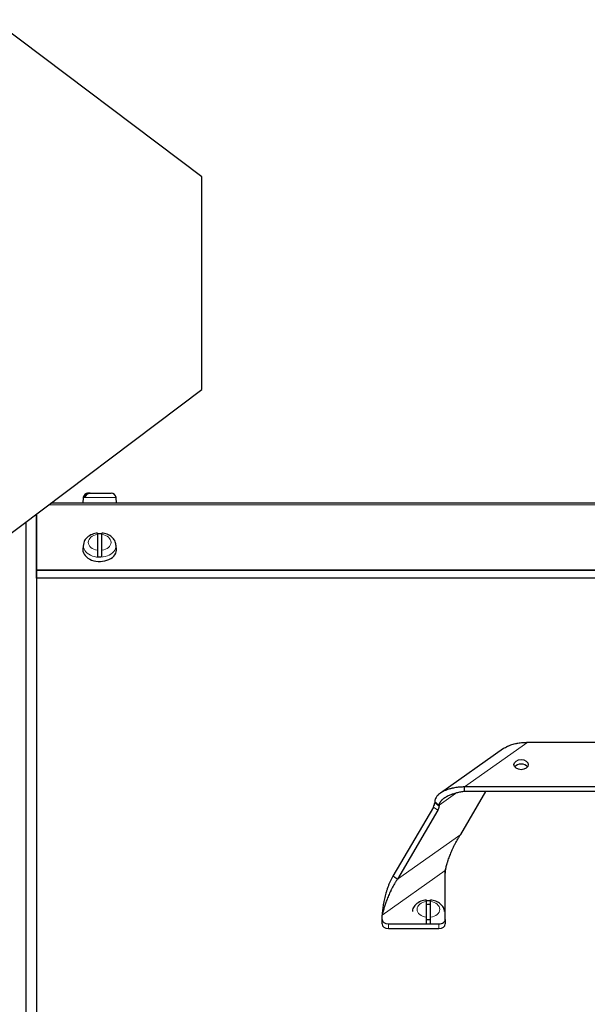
# Model space of a CAD drawing. Header units: inches. Extents: x 0 to 29700, y -16 to 21000.
# Tile 154 of 235: x 7938 to 8207, y 15626 to 16094. Entities that reach past the tile are written whole.
import ezdxf

# ---------------------------------------------------------------- set-up
doc = ezdxf.new("R2010")
doc.units = ezdxf.units.IN
doc.layers.add('1', color=7, linetype='Continuous', true_color=0xffffff)

msp = doc.modelspace()

# ---------------------------------------------------------------- linework, layer by layer
at = {"layer": '1', "color": 2, "linetype": 'Continuous', "lineweight": 25}
for p, q in [((8024.267, 16019.107), (7925.267, 16093.707)), ((8024.267, 15918.107), (8024.267, 16019.107)), ((7925.267, 15843.507), (8024.267, 15918.107)), ((7967.995, 15866.716), (7967.767, 15864.107)), ((7969.066, 15867.007), (7968.303, 15867.007)), ((7970.499, 15868.907), (7970.386, 15868.907)), ((7971.263, 15868.907), (7970.499, 15868.907)), ((7971.262, 15868.907), (7981.148, 15868.907)), ((7983.767, 15864.107), (7983.539, 15866.716)), ((8495.767, 15864.107), (7952.608, 15864.107)), ((7945.748, 15858.94), (7945.748, 15473.553)), ((7945.752, 15857.921), (7945.772, 15857.921)), ((7945.767, 15832.365), (7945.767, 15858.955)), ((7974.767, 15849.212), (7974.767, 15841.735)), ((7976.767, 15841.735), (7976.767, 15849.212)), ((7967.798, 15842.574), (7967.767, 15842.08)), ((7968.025, 15844.405), (7967.798, 15842.575)), ((7983.736, 15842.575), (7983.509, 15844.405)), ((7945.767, 15832.204), (7945.767, 15832.365)), ((7945.767, 15828.457), (7945.767, 15832.204)), ((8495.767, 15828.457), (7945.767, 15828.457)), ((8178.909, 15750.531), (8262.625, 15750.531)), ((8167.43, 15747.59), (8137.426, 15726.374)), ((8147.074, 15706.736), (8159.06, 15727.196)), ((8292.625, 15729.318), (8148.909, 15729.318)), ((8292.625, 15727.196), (8148.909, 15727.196)), ((8134.767, 15722.246), (8134.767, 15721.726)), ((8136.888, 15720.746), (8136.888, 15720.226)), ((8134.146, 15719.787), (8114.953, 15687.022)), ((8136.267, 15718.287), (8117.074, 15685.522)), ((8139.767, 15666.385), (8139.767, 15689.619)), ((8130.767, 15674.932), (8130.767, 15667.455)), ((8132.767, 15667.455), (8132.767, 15674.932)), ((8109.767, 15666.385), (8109.767, 15668.406)), ((8109.767, 15664.264), (8109.767, 15666.385)), ((8139.767, 15666.385), (8139.767, 15664.264)), ((8112.767, 15664.264), (8136.767, 15664.264)), ((8112.767, 15662.142), (8136.767, 15662.142))]:
    msp.add_line(p, q, dxfattribs=at)
at = {"layer": '1', "color": 110, "linetype": 'Continuous', "lineweight": 13}
for p, q in [((7967.995, 15866.716), (7968.584, 15866.716)), ((7968.584, 15866.716), (7983.539, 15866.716)), ((8495.767, 15863.375), (7951.637, 15863.375)), ((7940.658, 15855.103), (7940.658, 15473.733)), ((7940.876, 15855.265), (7940.876, 15473.729)), ((7983.539, 15843.925), (7983.507, 15844.421)), ((8495.767, 15832.365), (7945.767, 15832.365)), ((8495.767, 15832.204), (7945.767, 15832.204)), ((8178.909, 15750.531), (8148.909, 15729.318)), ((8136.888, 15720.746), (8144.566, 15726.175)), ((8134.767, 15721.726), (8136.888, 15720.226)), ((8136.267, 15718.287), (8134.146, 15719.787)), ((8147.074, 15706.736), (8117.074, 15685.522)), ((8109.767, 15668.406), (8139.767, 15689.619)), ((8112.767, 15664.264), (8112.767, 15662.142)), ((8136.767, 15662.142), (8136.767, 15664.264))]:
    msp.add_line(p, q, dxfattribs=at)
at = {"layer": '1', "color": 2, "linetype": 'Continuous', "lineweight": 25}
for centre, start, end in [((7970.386, 15866.507), 90, 175), ((7981.148, 15866.507), 5, 90)]:
    msp.add_arc(centre, 2.4, start, end, dxfattribs=at)
at = {"layer": '1', "color": 110, "linetype": 'Continuous', "lineweight": 13}
for centre, major_axis, start_param, end_param in [((7975.767, 15845.474), (-5.381, 0), 4.8993196, 7.667051), ((7975.767, 15845.474), (-5.381, 0), 1.757727, 4.5254583), ((7975.767, 15843.925), (7.772, 0), 3.0341895, 6.2831853), ((8131.767, 15671.193), (-5.381, 0), 4.8993196, 7.667051), ((8131.767, 15671.193), (-5.381, 0), 1.757727, 4.5254583)]:
    msp.add_ellipse(centre, major_axis=major_axis, ratio=0.7071068, start_param=start_param, end_param=end_param, dxfattribs=at)
at = {"layer": '1', "color": 2, "linetype": 'Continuous', "lineweight": 25}
for centre, major_axis, ratio, start_param, end_param in [((7975.767, 15844.13), (7.728, 0), 0.7071068, 1.4410362, 1.7005564), ((7975.767, 15842.08), (-8, 0), 0.7071068, 0, 3.2291645), ((7975.767, 15844.13), (7.728, 0), 0.7071068, 4.5826289, 4.8421491), ((8175.767, 15737.803), (3.4, 0), 0.7071068, 0.4569054, 2.6845891), ((8132.646, 15720.226), (1.732, 2.449), 0.5, 4.8823074, 5.6677056), ((8134.767, 15718.726), (-1.732, -2.449), 0.5, 1.7407148, 2.5261129), ((8131.767, 15669.85), (7.728, 0), 0.7071068, 1.4410362, 1.7005564), ((8131.767, 15669.921), (-5, 0), 0.7071068, 4.5110325, 4.9138436), ((8112.767, 15666.385), (-3, 0), 0.7071068, 0, 1.5707963), ((8131.767, 15669.921), (-5, 0), 0.7071068, 1.36728, 1.7763743), ((8136.767, 15666.385), (-3, 0), 0.7071068, 1.5707963, 3.1415927), ((8112.767, 15664.264), (3, 0), 0.7071068, 3.1415927, 4.712389), ((8131.767, 15669.85), (7.728, 0), 0.7071068, 4.5826289, 4.8421491), ((8136.767, 15664.264), (3, 0), 0.7071068, 4.712389, 6.2831853)]:
    msp.add_ellipse(centre, major_axis=major_axis, ratio=ratio, start_param=start_param, end_param=end_param, dxfattribs=at)
msp.add_ellipse((8175.767, 15739.924), major_axis=(3.4, 0), ratio=0.7071068, dxfattribs=at)
for points, knots in [([(7970.499, 15868.907), (7970.371, 15868.907), (7970.245, 15868.896), (7969.996, 15868.851), (7969.873, 15868.817), (7969.692, 15868.749), (7969.633, 15868.724), (7969.517, 15868.668), (7969.461, 15868.638), (7969.295, 15868.539), (7969.19, 15868.464), (7969.065, 15868.356), (7969.04, 15868.334), (7968.992, 15868.289), (7968.921, 15868.22), (7968.856, 15868.146), (7968.73, 15867.993), (7968.654, 15867.884), (7968.569, 15867.737), (7968.553, 15867.707), (7968.522, 15867.647), (7968.507, 15867.617), (7968.464, 15867.525), (7968.438, 15867.463), (7968.367, 15867.273), (7968.33, 15867.143), (7968.303, 15867.007)], [0, 0, 0, 0, 0.125, 0.125, 0.25, 0.25, 0.3125, 0.3125, 0.375, 0.375, 0.5, 0.5, 0.53125, 0.53125, 0.5625, 0.625, 0.625, 0.75, 0.75, 0.78125, 0.78125, 0.8125, 0.8125, 0.875, 0.875, 1, 1, 1, 1]), ([(7969.066, 15867.007), (7969.093, 15867.143), (7969.131, 15867.273), (7969.202, 15867.463), (7969.228, 15867.525), (7969.271, 15867.617), (7969.286, 15867.647), (7969.317, 15867.707), (7969.333, 15867.737), (7969.418, 15867.884), (7969.493, 15867.993), (7969.619, 15868.146), (7969.663, 15868.195), (7969.732, 15868.266), (7969.756, 15868.289), (7969.804, 15868.334), (7969.829, 15868.356), (7969.954, 15868.464), (7970.059, 15868.539), (7970.225, 15868.638), (7970.281, 15868.668), (7970.368, 15868.71), (7970.398, 15868.723), (7970.457, 15868.749), (7970.487, 15868.761), (7970.638, 15868.817), (7970.76, 15868.851), (7971.009, 15868.896), (7971.135, 15868.907), (7971.262, 15868.907)], [0, 0, 0, 0, 0.125, 0.125, 0.1875, 0.1875, 0.21875, 0.21875, 0.25, 0.25, 0.375, 0.375, 0.4375, 0.4375, 0.46875, 0.46875, 0.5, 0.5, 0.625, 0.625, 0.6875, 0.6875, 0.71875, 0.71875, 0.75, 0.75, 0.875, 0.875, 1, 1, 1, 1]), ([(7974.772, 15849.886), (7973.839, 15849.811), (7971.988, 15849.397), (7969.728, 15847.944), (7968.399, 15846.149), (7968.169, 15844.976), (7968.141, 15844.515)], [0, 0, 0, 0, 0.2717996, 0.5877572, 0.846781, 1, 1, 1, 1]), ([(7974.767, 15849.931), (7974.767, 15849.931), (7974.767, 15849.931), (7974.767, 15849.929), (7974.767, 15849.928), (7974.767, 15849.923), (7974.767, 15849.92), (7974.767, 15849.9), (7974.767, 15849.873), (7974.767, 15849.816), (7974.767, 15849.794), (7974.767, 15849.757), (7974.767, 15849.744), (7974.767, 15849.716), (7974.767, 15849.702), (7974.767, 15849.627), (7974.767, 15849.557), (7974.767, 15849.398), (7974.767, 15849.31), (7974.767, 15849.212)], [0, 0, 0, 0, 0.0182978, 0.0182978, 0.0728368, 0.0728368, 0.1273759, 0.1273759, 0.3455319, 0.3455319, 0.4546099, 0.4546099, 0.5091489, 0.5091489, 0.5636879, 0.5636879, 0.781844, 0.781844, 1, 1, 1, 1]), ([(7983.385, 15844.407), (7983.397, 15844.719), (7983.331, 15845.725), (7982.344, 15847.31), (7980.547, 15848.841), (7978.538, 15849.727), (7977.197, 15849.826), (7976.76, 15849.823)], [0, 0, 0, 0, 0.102701, 0.3432843, 0.5946907, 0.8723205, 1, 1, 1, 1]), ([(7976.767, 15849.212), (7976.767, 15849.31), (7976.767, 15849.399), (7976.767, 15849.557), (7976.767, 15849.627), (7976.767, 15849.718), (7976.767, 15849.745), (7976.767, 15849.794), (7976.767, 15849.816), (7976.767, 15849.873), (7976.767, 15849.9), (7976.767, 15849.92), (7976.767, 15849.923), (7976.767, 15849.928), (7976.767, 15849.929), (7976.767, 15849.93)], [0, 0, 0, 0, 0.2234762, 0.2234762, 0.4469523, 0.4469523, 0.5586904, 0.5586904, 0.6704285, 0.6704285, 0.8939047, 0.8939047, 0.9497737, 0.9497737, 1, 1, 1, 1]), ([(7974.767, 15841.735), (7974.767, 15841.637), (7974.767, 15841.533), (7974.767, 15841.31), (7974.767, 15841.193), (7974.767, 15841.006), (7974.767, 15840.943), (7974.767, 15840.815), (7974.767, 15840.75), (7974.767, 15840.554), (7974.767, 15840.42), (7974.767, 15840.248), (7974.767, 15840.214), (7974.767, 15840.145), (7974.767, 15840.111), (7974.767, 15840.008), (7974.767, 15839.94), (7974.767, 15839.735), (7974.767, 15839.6), (7974.767, 15839.431), (7974.767, 15839.398), (7974.767, 15839.332), (7974.767, 15839.299), (7974.767, 15839.201), (7974.767, 15839.137), (7974.767, 15838.949), (7974.767, 15838.828), (7974.767, 15838.712)], [0, 0, 0, 0, 0.125, 0.125, 0.25, 0.25, 0.3125, 0.3125, 0.375, 0.375, 0.5, 0.5, 0.53125, 0.53125, 0.5625, 0.5625, 0.625, 0.625, 0.75, 0.75, 0.78125, 0.78125, 0.8125, 0.8125, 0.875, 0.875, 1, 1, 1, 1]), ([(7976.767, 15838.712), (7976.767, 15838.828), (7976.767, 15838.949), (7976.767, 15839.137), (7976.767, 15839.201), (7976.767, 15839.299), (7976.767, 15839.332), (7976.767, 15839.398), (7976.767, 15839.432), (7976.767, 15839.6), (7976.767, 15839.736), (7976.767, 15839.94), (7976.767, 15840.008), (7976.767, 15840.111), (7976.767, 15840.145), (7976.767, 15840.214), (7976.767, 15840.249), (7976.767, 15840.42), (7976.767, 15840.554), (7976.767, 15840.751), (7976.767, 15840.816), (7976.767, 15840.912), (7976.767, 15840.944), (7976.767, 15841.007), (7976.767, 15841.038), (7976.767, 15841.193), (7976.767, 15841.311), (7976.767, 15841.533), (7976.767, 15841.637), (7976.767, 15841.735)], [0, 0, 0, 0, 0.125, 0.125, 0.1875, 0.1875, 0.21875, 0.21875, 0.25, 0.25, 0.375, 0.375, 0.4375, 0.4375, 0.46875, 0.46875, 0.5, 0.5, 0.625, 0.625, 0.6875, 0.6875, 0.71875, 0.71875, 0.75, 0.75, 0.875, 0.875, 1, 1, 1, 1]), ([(8167.397, 15747.566), (8167.547, 15747.672), (8167.703, 15747.775), (8168.159, 15748.06), (8168.471, 15748.236), (8168.878, 15748.444), (8168.959, 15748.485), (8169.124, 15748.565), (8169.207, 15748.605), (8169.457, 15748.72), (8169.625, 15748.795), (8170.137, 15749.01), (8170.485, 15749.143), (8171.195, 15749.39), (8171.556, 15749.503), (8172.292, 15749.712), (8172.666, 15749.808), (8173.141, 15749.916), (8173.237, 15749.937), (8173.428, 15749.978), (8173.716, 15750.038), (8174.004, 15750.092), (8174.582, 15750.195), (8174.97, 15750.254), (8175.748, 15750.355), (8176.139, 15750.397), (8176.925, 15750.464), (8177.319, 15750.489), (8178.111, 15750.522), (8178.509, 15750.531), (8178.909, 15750.531)], [0, 0, 0, 0, 0.0508507, 0.0508507, 0.1457656, 0.1457656, 0.1694943, 0.1694943, 0.1932231, 0.1932231, 0.2406805, 0.2406805, 0.3355955, 0.3355955, 0.4305104, 0.4305104, 0.5254253, 0.5254253, 0.5491541, 0.5491541, 0.5728828, 0.6203403, 0.6203403, 0.7152552, 0.7152552, 0.8101701, 0.8101701, 0.9050851, 0.9050851, 1, 1, 1, 1]), ([(8148.909, 15729.318), (8148.509, 15729.318), (8148.112, 15729.309), (8147.319, 15729.276), (8146.925, 15729.25), (8146.141, 15729.184), (8145.75, 15729.142), (8144.973, 15729.041), (8144.587, 15728.982), (8143.818, 15728.847), (8143.435, 15728.77), (8142.959, 15728.661), (8142.864, 15728.639), (8142.675, 15728.594), (8142.392, 15728.523), (8142.113, 15728.448), (8141.56, 15728.291), (8141.198, 15728.178), (8140.487, 15727.931), (8140.139, 15727.798), (8139.458, 15727.511), (8139.124, 15727.357), (8138.719, 15727.15), (8138.638, 15727.107), (8138.478, 15727.022), (8138.4, 15726.978), (8138.165, 15726.846), (8138.013, 15726.755), (8137.566, 15726.476), (8137.282, 15726.279), (8136.748, 15725.864), (8136.497, 15725.645), (8136.206, 15725.355), (8136.15, 15725.296), (8136.039, 15725.178), (8135.986, 15725.118), (8135.829, 15724.938), (8135.731, 15724.816), (8135.456, 15724.441), (8135.297, 15724.183), (8135.134, 15723.848), (8135.103, 15723.781), (8135.06, 15723.678), (8135.046, 15723.644), (8135.019, 15723.575), (8135.006, 15723.541), (8134.944, 15723.369), (8134.902, 15723.231), (8134.801, 15722.813), (8134.767, 15722.532), (8134.767, 15722.246)], [0, 0, 0, 0, 0.0625, 0.0625, 0.125, 0.125, 0.1875, 0.1875, 0.25, 0.25, 0.3125, 0.3125, 0.328125, 0.328125, 0.34375, 0.375, 0.375, 0.4375, 0.4375, 0.5, 0.5, 0.5625, 0.5625, 0.578125, 0.578125, 0.59375, 0.59375, 0.625, 0.625, 0.6875, 0.6875, 0.75, 0.75, 0.765625, 0.765625, 0.78125, 0.78125, 0.8125, 0.8125, 0.875, 0.875, 0.890625, 0.890625, 0.8984375, 0.8984375, 0.90625, 0.90625, 0.9375, 0.9375, 1, 1, 1, 1]), ([(8148.909, 15727.196), (8148.593, 15727.157), (8148.278, 15727.112), (8147.65, 15727.013), (8147.337, 15726.959), (8146.713, 15726.841), (8146.402, 15726.776), (8145.782, 15726.637), (8145.474, 15726.563), (8144.859, 15726.403), (8144.553, 15726.318), (8143.943, 15726.136), (8143.639, 15726.04), (8143.186, 15725.885), (8143.035, 15725.832), (8142.734, 15725.723), (8142.584, 15725.667), (8142.139, 15725.494), (8141.847, 15725.373), (8141.271, 15725.118), (8140.988, 15724.984), (8140.571, 15724.772), (8140.433, 15724.7), (8140.229, 15724.588), (8140.161, 15724.55), (8140.026, 15724.473), (8139.959, 15724.434), (8139.626, 15724.237), (8139.37, 15724.073), (8138.879, 15723.728), (8138.645, 15723.548), (8138.314, 15723.264), (8138.207, 15723.167), (8138.078, 15723.042), (8138.053, 15723.017), (8138.002, 15722.966), (8137.927, 15722.89), (8137.856, 15722.813), (8137.716, 15722.657), (8137.629, 15722.552), (8137.466, 15722.337), (8137.39, 15722.228), (8137.287, 15722.061), (8137.254, 15722.005), (8137.208, 15721.92), (8137.193, 15721.892), (8137.164, 15721.835), (8137.15, 15721.806), (8137.083, 15721.664), (8137.037, 15721.549), (8136.964, 15721.32), (8136.936, 15721.206), (8136.898, 15720.976), (8136.888, 15720.862), (8136.888, 15720.746)], [0, 0, 0, 0, 0.0625, 0.0625, 0.125, 0.125, 0.1875, 0.1875, 0.25, 0.25, 0.3125, 0.3125, 0.375, 0.375, 0.40625, 0.40625, 0.4375, 0.4375, 0.5, 0.5, 0.5625, 0.5625, 0.59375, 0.59375, 0.609375, 0.609375, 0.625, 0.625, 0.6875, 0.6875, 0.75, 0.75, 0.78125, 0.78125, 0.7890625, 0.7890625, 0.796875, 0.8125, 0.8125, 0.84375, 0.84375, 0.875, 0.875, 0.890625, 0.890625, 0.8984375, 0.8984375, 0.90625, 0.90625, 0.9375, 0.9375, 0.96875, 0.96875, 1, 1, 1, 1]), ([(8139.767, 15689.619), (8139.842, 15689.919), (8139.919, 15690.227), (8140.081, 15690.857), (8140.166, 15691.178), (8140.432, 15692.161), (8140.627, 15692.841), (8140.899, 15693.716), (8140.955, 15693.892), (8141.04, 15694.158), (8141.069, 15694.247), (8141.128, 15694.425), (8141.158, 15694.515), (8141.307, 15694.963), (8141.432, 15695.323), (8141.691, 15696.047), (8141.825, 15696.411), (8142.103, 15697.142), (8142.246, 15697.509), (8142.544, 15698.245), (8142.698, 15698.614), (8143.016, 15699.356), (8143.181, 15699.728), (8143.521, 15700.474), (8143.697, 15700.849), (8143.969, 15701.412), (8144.062, 15701.599), (8144.203, 15701.882), (8144.25, 15701.976), (8144.346, 15702.164), (8144.394, 15702.258), (8144.83, 15703.104), (8145.239, 15703.848), (8145.893, 15704.946), (8146.118, 15705.309), (8146.584, 15706.028), (8146.825, 15706.384), (8147.074, 15706.736)], [0, 0, 0, 0, 0.0625, 0.0625, 0.125, 0.125, 0.25, 0.25, 0.28125, 0.28125, 0.296875, 0.296875, 0.3125, 0.3125, 0.375, 0.375, 0.4375, 0.4375, 0.5, 0.5, 0.5625, 0.5625, 0.625, 0.625, 0.6875, 0.6875, 0.71875, 0.71875, 0.734375, 0.734375, 0.75, 0.75, 0.875, 0.875, 0.9375, 0.9375, 1, 1, 1, 1]), ([(8139.767, 15687.53), (8139.767, 15687.67), (8139.769, 15687.859), (8139.779, 15688.169), (8139.789, 15688.395), (8139.806, 15688.698), (8139.841, 15689.146), (8139.916, 15689.825), (8140.009, 15690.385), (8140.07, 15690.694)], [0, 0, 0, 0, 0.1455667, 0.1877912, 0.2854994, 0.3657782, 0.469263, 0.7041415, 1, 1, 1, 1]), ([(8117.074, 15685.522), (8116.824, 15685.171), (8116.584, 15684.815), (8116.119, 15684.097), (8115.894, 15683.734), (8115.241, 15682.638), (8114.833, 15681.896), (8114.35, 15680.959), (8114.255, 15680.772), (8114.114, 15680.49), (8114.067, 15680.395), (8113.974, 15680.207), (8113.928, 15680.112), (8113.7, 15679.641), (8113.523, 15679.266), (8113.182, 15678.517), (8113.017, 15678.145), (8112.699, 15677.402), (8112.545, 15677.032), (8112.247, 15676.296), (8112.103, 15675.93), (8111.825, 15675.2), (8111.692, 15674.837), (8111.434, 15674.115), (8111.309, 15673.755), (8111.13, 15673.22), (8111.072, 15673.042), (8110.986, 15672.776), (8110.958, 15672.687), (8110.902, 15672.51), (8110.874, 15672.422), (8110.628, 15671.632), (8110.433, 15670.951), (8110.166, 15669.966), (8110.081, 15669.644), (8109.919, 15669.014), (8109.842, 15668.706), (8109.767, 15668.406)], [0, 0, 0, 0, 0.0625, 0.0625, 0.125, 0.125, 0.25, 0.25, 0.28125, 0.28125, 0.296875, 0.296875, 0.3125, 0.3125, 0.375, 0.375, 0.4375, 0.4375, 0.5, 0.5, 0.5625, 0.5625, 0.625, 0.625, 0.6875, 0.6875, 0.71875, 0.71875, 0.734375, 0.734375, 0.75, 0.75, 0.875, 0.875, 0.9375, 0.9375, 1, 1, 1, 1]), ([(8114.953, 15687.022), (8114.707, 15686.602), (8114.473, 15686.176), (8114.028, 15685.313), (8113.816, 15684.875), (8113.412, 15683.991), (8113.22, 15683.544), (8112.852, 15682.641), (8112.677, 15682.185), (8112.489, 15681.667), (8112.468, 15681.609), (8112.427, 15681.494), (8112.406, 15681.436), (8112.345, 15681.263), (8112.224, 15680.917), (8112.108, 15680.572), (8111.882, 15679.881), (8111.741, 15679.422), (8111.473, 15678.505), (8111.347, 15678.048), (8111.11, 15677.135), (8110.999, 15676.68), (8110.792, 15675.772), (8110.696, 15675.319), (8110.562, 15674.642), (8110.519, 15674.417), (8110.468, 15674.136), (8110.458, 15674.079), (8110.437, 15673.967), (8110.408, 15673.799), (8110.379, 15673.632), (8110.286, 15673.077), (8110.219, 15672.639), (8110.101, 15671.776), (8110.049, 15671.351), (8109.96, 15670.514), (8109.923, 15670.102), (8109.872, 15669.436), (8109.855, 15669.177), (8109.84, 15668.921)], [0, 0, 0, 0, 0.0732668, 0.0732668, 0.1465336, 0.1465336, 0.2198003, 0.2198003, 0.2930671, 0.2930671, 0.3022255, 0.3022255, 0.3113838, 0.3113838, 0.3297005, 0.3663339, 0.3663339, 0.4396007, 0.4396007, 0.5128675, 0.5128675, 0.5861343, 0.5861343, 0.659401, 0.659401, 0.6960344, 0.6960344, 0.7051928, 0.7051928, 0.7143511, 0.7326678, 0.7326678, 0.8059346, 0.8059346, 0.8792014, 0.8792014, 0.9524682, 0.9524682, 1, 1, 1, 1]), ([(8130.772, 15675.605), (8129.839, 15675.53), (8127.988, 15675.117), (8125.728, 15673.663), (8124.399, 15671.869), (8124.169, 15670.696), (8124.141, 15670.235)], [0, 0, 0, 0, 0.2717996, 0.5877572, 0.846781, 1, 1, 1, 1]), ([(8130.767, 15675.651), (8130.767, 15675.651), (8130.767, 15675.65), (8130.767, 15675.649), (8130.767, 15675.647), (8130.767, 15675.643), (8130.767, 15675.639), (8130.767, 15675.62), (8130.767, 15675.593), (8130.767, 15675.535), (8130.767, 15675.514), (8130.767, 15675.477), (8130.767, 15675.464), (8130.767, 15675.436), (8130.767, 15675.422), (8130.767, 15675.346), (8130.767, 15675.276), (8130.767, 15675.118), (8130.767, 15675.03), (8130.767, 15674.932)], [0, 0, 0, 0, 0.0182978, 0.0182978, 0.0728368, 0.0728368, 0.1273759, 0.1273759, 0.3455319, 0.3455319, 0.4546099, 0.4546099, 0.5091489, 0.5091489, 0.5636879, 0.5636879, 0.781844, 0.781844, 1, 1, 1, 1]), ([(8139.385, 15670.126), (8139.397, 15670.438), (8139.331, 15671.444), (8138.344, 15673.03), (8136.547, 15674.561), (8134.538, 15675.446), (8133.197, 15675.546), (8132.76, 15675.543)], [0, 0, 0, 0, 0.102701, 0.3432843, 0.5946907, 0.8723205, 1, 1, 1, 1]), ([(8132.767, 15674.932), (8132.767, 15675.03), (8132.767, 15675.118), (8132.767, 15675.277), (8132.767, 15675.347), (8132.767, 15675.437), (8132.767, 15675.465), (8132.767, 15675.514), (8132.767, 15675.536), (8132.767, 15675.593), (8132.767, 15675.62), (8132.767, 15675.639), (8132.767, 15675.643), (8132.767, 15675.647), (8132.767, 15675.649), (8132.767, 15675.65)], [0, 0, 0, 0, 0.2234762, 0.2234762, 0.4469523, 0.4469523, 0.5586904, 0.5586904, 0.6704285, 0.6704285, 0.8939047, 0.8939047, 0.9497737, 0.9497737, 1, 1, 1, 1]), ([(8130.767, 15667.455), (8130.767, 15667.357), (8130.767, 15667.252), (8130.767, 15667.03), (8130.767, 15666.912), (8130.767, 15666.726), (8130.767, 15666.663), (8130.767, 15666.535), (8130.767, 15666.47), (8130.767, 15666.274), (8130.767, 15666.139), (8130.767, 15665.968), (8130.767, 15665.933), (8130.767, 15665.865), (8130.767, 15665.83), (8130.767, 15665.728), (8130.767, 15665.659), (8130.767, 15665.455), (8130.767, 15665.32), (8130.767, 15665.151), (8130.767, 15665.118), (8130.767, 15665.051), (8130.767, 15665.019), (8130.767, 15664.921), (8130.767, 15664.857), (8130.767, 15664.668), (8130.767, 15664.547), (8130.767, 15664.431)], [0, 0, 0, 0, 0.125, 0.125, 0.25, 0.25, 0.3125, 0.3125, 0.375, 0.375, 0.5, 0.5, 0.53125, 0.53125, 0.5625, 0.5625, 0.625, 0.625, 0.75, 0.75, 0.78125, 0.78125, 0.8125, 0.8125, 0.875, 0.875, 1, 1, 1, 1]), ([(8132.767, 15664.431), (8132.767, 15664.547), (8132.767, 15664.668), (8132.767, 15664.857), (8132.767, 15664.921), (8132.767, 15665.019), (8132.767, 15665.051), (8132.767, 15665.118), (8132.767, 15665.151), (8132.767, 15665.32), (8132.767, 15665.455), (8132.767, 15665.66), (8132.767, 15665.728), (8132.767, 15665.831), (8132.767, 15665.865), (8132.767, 15665.934), (8132.767, 15665.968), (8132.767, 15666.14), (8132.767, 15666.274), (8132.767, 15666.471), (8132.767, 15666.535), (8132.767, 15666.631), (8132.767, 15666.663), (8132.767, 15666.726), (8132.767, 15666.758), (8132.767, 15666.913), (8132.767, 15667.03), (8132.767, 15667.252), (8132.767, 15667.357), (8132.767, 15667.455)], [0, 0, 0, 0, 0.125, 0.125, 0.1875, 0.1875, 0.21875, 0.21875, 0.25, 0.25, 0.375, 0.375, 0.4375, 0.4375, 0.46875, 0.46875, 0.5, 0.5, 0.625, 0.625, 0.6875, 0.6875, 0.71875, 0.71875, 0.75, 0.75, 0.875, 0.875, 1, 1, 1, 1])]:
    msp.add_open_spline(points, degree=3, knots=knots, dxfattribs=at)
for points in [[(8148.909, 15727.196), (8148.909, 15729.318)], [(8117.074, 15685.522), (8114.953, 15687.022)]]:
    msp.add_open_spline(points, degree=1, dxfattribs=at)
at = {"layer": '1', "color": 110, "linetype": 'Continuous', "lineweight": 13}
msp.add_open_spline([(8136.888, 15720.746), (8136.181, 15721.246), (8135.474, 15721.746), (8134.767, 15722.246)], degree=3, dxfattribs=at)

doc.saveas('drawing.dxf')
